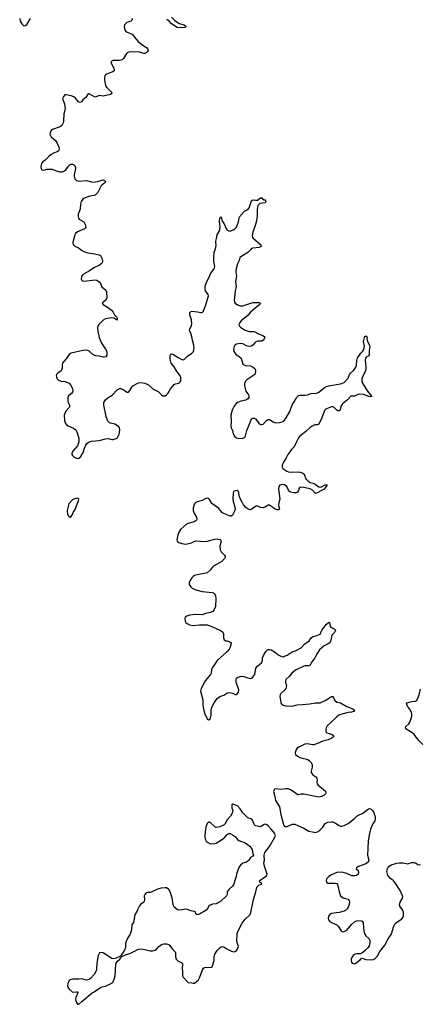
# Model space of a CAD drawing. Header units: inches. Extents: x 2133841 to 2292144, y 758099 to 915581.
# Tile 51 of 80: x 2216737 to 2223047, y 859821 to 875312. Entities that reach past the tile are written whole.
import ezdxf

# ---------------------------------------------------------------- set-up
doc = ezdxf.new("R2010")
doc.units = ezdxf.units.IN
doc.header["$MEASUREMENT"] = 0
for name, color, linetype in [('C2815', 7, 'Continuous'), ('C2816', 7, 'Continuous'), ('C2817', 7, 'Continuous'), ('C2826', 7, 'Continuous'), ('C2827', 7, 'Continuous')]:
    doc.layers.add(name, color=color, linetype=linetype)

msp = doc.modelspace()

# ---------------------------------------------------------------- linework, layer by layer
at = {"layer": 'C2815', "color": 6, "elevation": 300}
msp.add_lwpolyline([(2217652, 860000), (2217650, 859990), (2217621, 859930), (2217615, 859895), (2217631, 859850), (2217650, 859825), (2217670, 859821), (2217714, 859866), (2217878, 860000)], dxfattribs=at)
at = {"layer": 'C2816', "color": 6, "elevation": 300}
for points in [[(2217483, 870000), (2217413, 869910), (2217405, 869885), (2217407, 869830), (2217392, 869788), (2217337, 869750), (2217319, 869730), (2217314, 869710), (2217318, 869690), (2217330, 869662), (2217350, 869640), (2217386, 869626), (2217450, 869618), (2217514, 869594), (2217538, 869570), (2217569, 869509), (2217572, 869470), (2217568, 869450), (2217551, 869429), (2217505, 869395), (2217494, 869370), (2217493, 869310), (2217499, 869290), (2217523, 869250), (2217525, 869230), (2217519, 869210), (2217466, 869154), (2217446, 869114), (2217440, 869090), (2217444, 869004), (2217460, 868960), (2217477, 868937), (2217502, 868922), (2217586, 868886), (2217619, 868859), (2217636, 868830), (2217667, 868727), (2217668, 868670), (2217646, 868610), (2217580, 868530), (2217559, 868490), (2217561, 868470), (2217570, 868454), (2217593, 868430), (2217630, 868412), (2217650, 868410), (2217670, 868416), (2217698, 868442), (2217736, 868504), (2217758, 868570), (2217780, 868620), (2217797, 868643), (2217831, 868669), (2217870, 868681), (2217990, 868690), (2218090, 868720), (2218130, 868722), (2218190, 868709), (2218211, 868709), (2218258, 868722), (2218270, 868730), (2218284, 868750), (2218303, 868790), (2218307, 868810), (2218312, 868870), (2218309, 868890), (2218293, 868913), (2218234, 868950), (2218170, 868964), (2218150, 868972), (2218129, 868989), (2218118, 869010), (2218098, 869070), (2218060, 869250), (2218065, 869290), (2218087, 869333), (2218130, 869369), (2218195, 869405), (2218272, 869490), (2218309, 869510), (2218330, 869508), (2218370, 869490), (2218430, 869454), (2218450, 869454), (2218470, 869477), (2218501, 869530), (2218519, 869550), (2218610, 869600), (2218650, 869605), (2218710, 869592), (2218767, 869570), (2218841, 869501), (2218920, 869460), (2218970, 869409), (2218990, 869396), (2219010, 869392), (2219030, 869397), (2219050, 869410), (2219068, 869432), (2219110, 869506), (2219169, 869571), (2219190, 869583), (2219244, 869596), (2219262, 869610), (2219273, 869630), (2219276, 869644), (2219274, 869690), (2219265, 869710), (2219206, 869786), (2219170, 869850), (2219124, 869910), (2219105, 869970), (2219105, 870000)], [(2219235, 870000), (2219290, 869966), (2219310, 869963), (2219335, 869970), (2219361, 870000)], [(2220000, 867524), (2219934, 867554), (2219867, 867627), (2219763, 867703), (2219725, 867765), (2219710, 867781), (2219690, 867786), (2219670, 867781), (2219610, 867750), (2219530, 867727), (2219510, 867715), (2219490, 867693), (2219479, 867670), (2219469, 867631), (2219470, 867590), (2219486, 867550), (2219523, 867483), (2219529, 867451), (2219523, 867437), (2219514, 867426), (2219487, 867413), (2219407, 867393), (2219364, 867376), (2219270, 867291), (2219234, 867230), (2219212, 867130), (2219215, 867110), (2219245, 867085), (2219290, 867070), (2219350, 867062), (2219430, 867077), (2219510, 867112), (2219650, 867100), (2219690, 867106), (2219810, 867139), (2219850, 867143), (2219890, 867135), (2219899, 867130), (2219910, 867110), (2219892, 867030), (2219894, 866970), (2219910, 866940), (2219961, 866890), (2219974, 866870), (2219976, 866850), (2219970, 866841), (2219920, 866790), (2219790, 866715), (2219770, 866696), (2219735, 866650), (2219690, 866610), (2219670, 866602), (2219610, 866596), (2219530, 866580), (2219490, 866566), (2219470, 866553), (2219448, 866530), (2219420, 866490), (2219406, 866450), (2219408, 866428), (2219433, 866390), (2219456, 866370), (2219510, 866342), (2219610, 866317), (2219770, 866299), (2219790, 866294), (2219803, 866283), (2219822, 866250), (2219825, 866205), (2219819, 866081), (2219796, 866024), (2219777, 866003), (2219737, 865983), (2219670, 865968), (2219610, 865947), (2219510, 865955), (2219410, 865946), (2219369, 865930), (2219346, 865910), (2219338, 865890), (2219341, 865850), (2219352, 865830), (2219375, 865810), (2219413, 865793), (2219470, 865783), (2219570, 865794), (2219650, 865794), (2219690, 865789), (2219764, 865764), (2219910, 865698), (2219935, 865675), (2219946, 865650), (2219948, 865588), (2219950, 865570), (2219958, 865558), (2219982, 865542), (2220000, 865538)], [(2220000, 865369), (2219996, 865364), (2219850, 865230), (2219783, 865137), (2219760, 865090), (2219751, 865030), (2219742, 865010), (2219657, 864910), (2219594, 864790), (2219587, 864747), (2219599, 864690), (2219624, 864610), (2219622, 864530), (2219630, 864470), (2219650, 864401), (2219683, 864323), (2219690, 864311), (2219710, 864295), (2219730, 864301), (2219745, 864330), (2219751, 864369), (2219751, 864450), (2219764, 864496), (2219798, 864562), (2219845, 864630), (2219890, 864663), (2219950, 864686), (2220000, 864714)], [(2220000, 862713), (2219970, 862657), (2219956, 862644), (2219890, 862614), (2219830, 862603), (2219810, 862613), (2219730, 862687), (2219710, 862686), (2219690, 862664), (2219670, 862610), (2219652, 862490), (2219653, 862450), (2219663, 862410), (2219673, 862390), (2219692, 862370), (2219730, 862350), (2219750, 862347), (2219810, 862350), (2219830, 862356), (2219930, 862418), (2219967, 862450), (2220000, 862486)], [(2220000, 861540), (2219994, 861530), (2219900, 861440), (2219830, 861401), (2219775, 861395), (2219737, 861383), (2219716, 861364), (2219683, 861310), (2219661, 861290), (2219570, 861240), (2219530, 861230), (2219510, 861244), (2219507, 861270), (2219490, 861283), (2219430, 861290), (2219370, 861318), (2219250, 861304), (2219225, 861310), (2219190, 861332), (2219170, 861350), (2219154, 861390), (2219137, 861497), (2219108, 861590), (2219085, 861625), (2219050, 861652), (2219030, 861656), (2218967, 861647), (2218909, 861631), (2218810, 861585), (2218790, 861581), (2218750, 861582), (2218730, 861576), (2218709, 861551), (2218699, 861530), (2218705, 861470), (2218699, 861441), (2218690, 861428), (2218639, 861390), (2218623, 861370), (2218591, 861310), (2218577, 861270), (2218553, 861227), (2218530, 861110), (2218506, 861070), (2218502, 861050), (2218493, 860970), (2218475, 860925), (2218431, 860849), (2218415, 860810), (2218406, 860770), (2218405, 860710), (2218391, 860689), (2218376, 860650), (2218350, 860621), (2218323, 860577), (2218255, 860545), (2218210, 860536), (2218190, 860541), (2218050, 860632), (2218023, 860637), (2217992, 860630), (2217973, 860587), (2217950, 860470), (2217946, 860374), (2217942, 860350), (2217908, 860290), (2217851, 860229), (2217830, 860211), (2217790, 860199), (2217710, 860220), (2217670, 860215), (2217570, 860218), (2217532, 860208), (2217510, 860184), (2217496, 860144), (2217490, 860110), (2217501, 860081), (2217518, 860058), (2217570, 860013), (2217630, 860019), (2217650, 860015), (2217654, 860010), (2217652, 860000)], [(2217878, 860000), (2217879, 860001), (2217910, 860017), (2218012, 860088), (2218030, 860096), (2218090, 860108), (2218190, 860154), (2218210, 860176), (2218230, 860230), (2218239, 860270), (2218252, 860450), (2218257, 860470), (2218278, 860502), (2218312, 860530), (2218329, 860550), (2218335, 860565), (2218345, 860575), (2218415, 860605), (2218470, 860622), (2218610, 860688), (2218650, 860694), (2218710, 860685), (2218790, 860661), (2218830, 860664), (2218870, 860675), (2218890, 860686), (2218930, 860733), (2218970, 860761), (2219008, 860770), (2219050, 860771), (2219090, 860759), (2219142, 860690), (2219186, 860646), (2219193, 860630), (2219190, 860570), (2219204, 860530), (2219230, 860506), (2219290, 860475), (2219301, 860461), (2219304, 860444), (2219295, 860385), (2219302, 860330), (2219302, 860270), (2219310, 860246), (2219390, 860164), (2219450, 860158), (2219470, 860151), (2219490, 860154), (2219552, 860208), (2219573, 860247), (2219615, 860365), (2219630, 860390), (2219650, 860400), (2219670, 860404), (2219750, 860401), (2219767, 860413), (2219798, 860510), (2219799, 860570), (2219812, 860608), (2219845, 860670), (2219888, 860712), (2219910, 860725), (2219930, 860728), (2219950, 860724), (2220000, 860696)]]:
    msp.add_lwpolyline(points, dxfattribs=at)
msp.add_lwpolyline([(2217650, 867782), (2217630, 867779), (2217590, 867769), (2217570, 867759), (2217510, 867694), (2217484, 867590), (2217484, 867570), (2217490, 867538), (2217503, 867510), (2217510, 867499), (2217530, 867487), (2217550, 867497), (2217570, 867525), (2217582, 867558), (2217610, 867607), (2217664, 867750), (2217668, 867770), (2217659, 867779)], close=True, dxfattribs=at)
at = {"layer": 'C2817', "color": 6, "elevation": 300}
for points in [[(2216737, 875330), (2216746, 875290), (2216753, 875273), (2216769, 875249), (2216790, 875228), (2216810, 875218), (2216830, 875221), (2216850, 875236), (2216907, 875330)], [(2218511, 875331), (2218510, 875310), (2218486, 875290), (2218427, 875270), (2218397, 875243), (2218389, 875230), (2218382, 875198), (2218392, 875152), (2218410, 875128), (2218430, 875115), (2218510, 875086), (2218570, 875006), (2218602, 874970), (2218677, 874910), (2218736, 874876), (2218756, 874850), (2218760, 874830), (2218752, 874810), (2218728, 874790), (2218710, 874781), (2218690, 874780), (2218610, 874806), (2218550, 874801), (2218490, 874805), (2218450, 874801), (2218430, 874793), (2218418, 874782), (2218370, 874701), (2218350, 874680), (2218310, 874670), (2218208, 874672), (2218193, 874667), (2218183, 874657), (2218179, 874650), (2218179, 874630), (2218219, 874550), (2218225, 874530), (2218224, 874510), (2218205, 874490), (2218117, 874463), (2218092, 874450), (2218079, 874430), (2218073, 874407), (2218075, 874370), (2218091, 874270), (2218108, 874248), (2218170, 874190), (2218184, 874170), (2218186, 874150), (2218167, 874133), (2218050, 874110), (2217990, 874118), (2217930, 874095), (2217904, 874104), (2217830, 874147), (2217816, 874144), (2217810, 874141), (2217777, 874090), (2217731, 874049), (2217710, 874018), (2217690, 874008), (2217662, 874022), (2217616, 874076), (2217590, 874099), (2217550, 874113), (2217471, 874129), (2217446, 874130), (2217430, 874109), (2217414, 874070), (2217443, 873990), (2217452, 873912), (2217450, 873890), (2217431, 873829), (2217426, 873710), (2217421, 873690), (2217400, 873650), (2217382, 873630), (2217361, 873619), (2217253, 873587), (2217233, 873567), (2217217, 873530), (2217213, 873510), (2217220, 873490), (2217235, 873470), (2217300, 873410), (2217329, 873370), (2217354, 873310), (2217360, 873270), (2217351, 873249), (2217330, 873231), (2217268, 873212), (2217233, 873190), (2217190, 873154), (2217140, 873100), (2217099, 873070), (2217080, 873050), (2217073, 873030), (2217070, 872990), (2217073, 872973), (2217086, 872950), (2217110, 872945), (2217170, 872959), (2217250, 872960), (2217310, 872936), (2217370, 872918), (2217410, 872920), (2217435, 872930), (2217462, 872950), (2217504, 873010), (2217530, 873033), (2217550, 873038), (2217570, 873038), (2217591, 873030), (2217610, 873010), (2217614, 872970), (2217593, 872870), (2217593, 872850), (2217606, 872806), (2217630, 872781), (2217670, 872773), (2217790, 872784), (2217870, 872759), (2217896, 872756), (2217970, 872765), (2218030, 872790), (2218050, 872792), (2218091, 872770), (2218083, 872750), (2218023, 872697), (2217966, 872594), (2217930, 872555), (2217912, 872548), (2217844, 872536), (2217755, 872505), (2217730, 872486), (2217707, 872453), (2217694, 872410), (2217688, 872330), (2217658, 872250), (2217658, 872210), (2217665, 872190), (2217676, 872176), (2217749, 872130), (2217770, 872090), (2217778, 872050), (2217770, 872030), (2217759, 872021), (2217650, 871977), (2217617, 871950), (2217606, 871930), (2217579, 871830), (2217574, 871810), (2217575, 871790), (2217584, 871770), (2217604, 871750), (2217663, 871723), (2217710, 871687), (2217750, 871665), (2217810, 871642), (2217890, 871634), (2217990, 871611), (2218010, 871601), (2218023, 871583), (2218037, 871550), (2218041, 871510), (2218034, 871486), (2218023, 871470), (2217994, 871450), (2217904, 871410), (2217837, 871363), (2217744, 871310), (2217723, 871290), (2217713, 871270), (2217708, 871228), (2217716, 871210), (2217750, 871197), (2217930, 871219), (2217953, 871213), (2217990, 871187), (2218010, 871160), (2218033, 871110), (2218095, 871055), (2218107, 871030), (2218110, 870929), (2218090, 870895), (2218051, 870870), (2218036, 870850), (2218051, 870830), (2218119, 870790), (2218182, 870742), (2218211, 870711), (2218232, 870670), (2218265, 870630), (2218271, 870609), (2218270, 870586), (2218218, 870618), (2218190, 870623), (2218090, 870604), (2218050, 870583), (2217984, 870516), (2217969, 870490), (2217964, 870470), (2217966, 870410), (2217991, 870310), (2218025, 870225), (2218090, 870130), (2218108, 870090), (2218108, 870032), (2218095, 870010), (2218070, 870002), (2218050, 870002), (2217990, 870019), (2217930, 870024), (2217890, 870044), (2217830, 870097), (2217810, 870106), (2217773, 870113), (2217730, 870110), (2217550, 870068), (2217517, 870043), (2217483, 870000)], [(2219129, 875350), (2219182, 875302), (2219250, 875253), (2219328, 875230), (2219354, 875210), (2219355, 875205), (2219347, 875193), (2219331, 875189), (2219250, 875183), (2219216, 875190), (2219129, 875249), (2219090, 875288), (2219054, 875314)], [(2219361, 870000), (2219379, 870021), (2219450, 870065), (2219473, 870090), (2219483, 870150), (2219480, 870190), (2219458, 870270), (2219445, 870350), (2219413, 870430), (2219418, 870450), (2219445, 870495), (2219451, 870529), (2219443, 870590), (2219417, 870670), (2219417, 870703), (2219430, 870718), (2219455, 870725), (2219537, 870717), (2219590, 870703), (2219610, 870708), (2219630, 870726), (2219639, 870741), (2219670, 870828), (2219710, 870970), (2219706, 870990), (2219666, 871046), (2219659, 871079), (2219661, 871119), (2219675, 871165), (2219730, 871290), (2219750, 871325), (2219799, 871390), (2219808, 871410), (2219810, 871430), (2219795, 871510), (2219795, 871575), (2219802, 871650), (2219828, 871730), (2219831, 871770), (2219824, 871810), (2219825, 871830), (2219838, 871870), (2219847, 871930), (2219882, 871990), (2219897, 872050), (2219884, 872150), (2219890, 872190), (2219902, 872198), (2219910, 872210), (2219925, 872145), (2219952, 872110), (2219988, 872028), (2220000, 872013)], [(2219105, 870000), (2219106, 870030), (2219119, 870050), (2219130, 870054), (2219150, 870052), (2219235, 870000)]]:
    msp.add_lwpolyline(points, dxfattribs=at)
at = {"layer": 'C2826', "color": 6, "elevation": 300}
for points in [[(2222192, 870000), (2222184, 869990), (2222179, 869950), (2222190, 869850), (2222188, 869810), (2222169, 869750), (2222127, 869670), (2222125, 869630), (2222136, 869596), (2222189, 869510), (2222214, 869470), (2222280, 869390), (2222278, 869382), (2222270, 869377), (2222237, 869383), (2222154, 869414), (2222090, 869422), (2222063, 869417), (2222010, 869391), (2221953, 869387), (2221901, 869330), (2221822, 869270), (2221802, 869238), (2221782, 869178), (2221770, 869157), (2221750, 869157), (2221730, 869170), (2221689, 869209), (2221670, 869219), (2221650, 869222), (2221570, 869192), (2221550, 869180), (2221531, 869149), (2221496, 869050), (2221450, 868950), (2221430, 868939), (2221383, 868937), (2221341, 868919), (2221310, 868897), (2221245, 868835), (2221150, 868759), (2221130, 868732), (2221096, 868670), (2221062, 868590), (2221019, 868550), (2220990, 868513), (2220962, 868470), (2220930, 868410), (2220890, 868351), (2220873, 868310), (2220870, 868270), (2220884, 868250), (2220945, 868210), (2220970, 868199), (2221012, 868192), (2221110, 868201), (2221154, 868194), (2221199, 868179), (2221220, 868160), (2221244, 868090), (2221279, 868050), (2221310, 868030), (2221358, 868018), (2221390, 868004), (2221450, 867963), (2221470, 867960), (2221490, 867963), (2221550, 867995), (2221575, 867995), (2221582, 867990), (2221550, 867946), (2221530, 867927), (2221501, 867910), (2221410, 867864), (2221390, 867863), (2221350, 867910), (2221310, 867930), (2221207, 867953), (2221163, 867957), (2221143, 867950), (2221130, 867905), (2221110, 867877), (2221090, 867870), (2221050, 867870), (2221010, 867877), (2220985, 867890), (2220969, 867909), (2220942, 867970), (2220925, 867985), (2220910, 867992), (2220870, 867997), (2220836, 867990), (2220819, 867970), (2220812, 867930), (2220834, 867770), (2220819, 867710), (2220814, 867670), (2220830, 867610), (2220810, 867601), (2220790, 867601), (2220763, 867610), (2220670, 867675), (2220650, 867676), (2220596, 867644), (2220570, 867634), (2220530, 867640), (2220490, 867657), (2220461, 867659), (2220370, 867602), (2220350, 867604), (2220330, 867614), (2220299, 867639), (2220262, 867682), (2220239, 867719), (2220200, 867800), (2220187, 867870), (2220177, 867897), (2220165, 867905), (2220130, 867900), (2220112, 867888), (2220102, 867870), (2220096, 867770), (2220099, 867730), (2220125, 867650), (2220129, 867610), (2220117, 867570), (2220090, 867515), (2220070, 867501), (2220050, 867502), (2220000, 867524)], [(2220209, 870000), (2220219, 869990), (2220233, 869967), (2220251, 869890), (2220290, 869872), (2220370, 869865), (2220410, 869844), (2220430, 869828), (2220444, 869810), (2220452, 869790), (2220453, 869770), (2220439, 869730), (2220314, 869646), (2220295, 869625), (2220280, 869590), (2220280, 869550), (2220300, 869470), (2220342, 869410), (2220348, 869390), (2220344, 869370), (2220334, 869350), (2220310, 869330), (2220296, 869324), (2220228, 869310), (2220169, 869290), (2220147, 869273), (2220113, 869230), (2220082, 869170), (2220063, 869090), (2220069, 868990), (2220063, 868923), (2220070, 868890), (2220087, 868850), (2220097, 868797), (2220119, 868759), (2220153, 868733), (2220190, 868721), (2220250, 868728), (2220290, 868745), (2220314, 868850), (2220342, 868910), (2220370, 868993), (2220390, 869032), (2220410, 869043), (2220430, 869045), (2220450, 869032), (2220502, 868962), (2220530, 868944), (2220550, 868941), (2220570, 868950), (2220627, 869010), (2220650, 869022), (2220670, 869021), (2220730, 868984), (2220770, 868971), (2220830, 868973), (2220870, 868983), (2220883, 868990), (2220906, 869010), (2220934, 869046), (2220992, 869150), (2221026, 869254), (2221060, 869300), (2221104, 869376), (2221130, 869400), (2221150, 869404), (2221230, 869405), (2221268, 869412), (2221330, 869433), (2221410, 869436), (2221430, 869441), (2221450, 869452), (2221530, 869519), (2221570, 869541), (2221607, 869553), (2221790, 869583), (2221850, 869605), (2221909, 869670), (2221933, 869730), (2221946, 869750), (2222000, 869800), (2222032, 869848), (2222041, 869879), (2222046, 869950), (2222056, 869990), (2222063, 870000)], [(2220000, 864714), (2220010, 864720), (2220046, 864726), (2220070, 864724), (2220095, 864715), (2220130, 864696), (2220145, 864695), (2220170, 864710), (2220186, 864734), (2220190, 864770), (2220149, 864891), (2220145, 864930), (2220151, 864950), (2220173, 864970), (2220230, 864982), (2220270, 864979), (2220330, 864956), (2220368, 864948), (2220390, 864952), (2220410, 864967), (2220439, 865010), (2220458, 865110), (2220481, 865139), (2220522, 865170), (2220545, 865195), (2220561, 865230), (2220563, 865270), (2220576, 865310), (2220613, 865370), (2220642, 865399), (2220650, 865404), (2220670, 865405), (2220696, 865396), (2220750, 865366), (2220816, 865316), (2220850, 865298), (2220890, 865290), (2220910, 865296), (2220950, 865315), (2221030, 865369), (2221090, 865390), (2221168, 865430), (2221230, 865490), (2221298, 865542), (2221332, 865590), (2221350, 865601), (2221418, 865622), (2221470, 865646), (2221496, 865710), (2221510, 865730), (2221570, 865800), (2221610, 865833), (2221615, 865830), (2221628, 865770), (2221637, 865757), (2221690, 865728), (2221710, 865710), (2221707, 865690), (2221695, 865670), (2221652, 865628), (2221636, 865550), (2221620, 865510), (2221598, 865490), (2221530, 865459), (2221461, 865399), (2221422, 865338), (2221388, 865270), (2221340, 865210), (2221310, 865159), (2221290, 865146), (2221230, 865145), (2221210, 865139), (2221082, 865078), (2221021, 865030), (2220980, 864980), (2220928, 864932), (2220922, 864910), (2220924, 864890), (2220937, 864830), (2220931, 864790), (2220913, 864767), (2220849, 864710), (2220837, 864690), (2220835, 864670), (2220849, 864569), (2220854, 864554), (2220870, 864534), (2220930, 864519), (2221027, 864513), (2221105, 864535), (2221190, 864536), (2221306, 864546), (2221390, 864564), (2221470, 864563), (2221550, 864600), (2221630, 864656), (2221650, 864664), (2221670, 864663), (2221680, 864650), (2221701, 864601), (2221730, 864576), (2221790, 864564), (2221890, 864504), (2221983, 864470), (2222010, 864450), (2222003, 864430), (2221994, 864426), (2221962, 864418), (2221910, 864413), (2221810, 864388), (2221764, 864370), (2221730, 864344), (2221633, 864247), (2221580, 864200), (2221563, 864170), (2221557, 864150), (2221560, 864110), (2221577, 864090), (2221650, 864072), (2221678, 864050), (2221680, 864030), (2221655, 864010), (2221598, 863982), (2221510, 863960), (2221430, 863924), (2221370, 863904), (2221350, 863904), (2221270, 863919), (2221228, 863912), (2221133, 863867), (2221106, 863850), (2221079, 863810), (2221074, 863770), (2221082, 863750), (2221110, 863723), (2221150, 863705), (2221273, 863673), (2221298, 863658), (2221327, 863627), (2221343, 863590), (2221345, 863570), (2221345, 863550), (2221330, 863490), (2221330, 863470), (2221338, 863450), (2221354, 863434), (2221400, 863400), (2221418, 863378), (2221422, 863350), (2221417, 863310), (2221423, 863290), (2221434, 863274), (2221553, 863173), (2221561, 863150), (2221552, 863130), (2221530, 863110), (2221490, 863091), (2221450, 863081), (2221390, 863090), (2221210, 863128), (2221170, 863125), (2221130, 863115), (2221117, 863117), (2221012, 863192), (2220970, 863210), (2220927, 863213), (2220850, 863201), (2220770, 863209), (2220750, 863204), (2220743, 863197), (2220736, 863170), (2220757, 863090), (2220765, 863030), (2220829, 862930), (2220850, 862805), (2220890, 862652), (2220905, 862625), (2220919, 862619), (2220950, 862621), (2221030, 862656), (2221070, 862655), (2221210, 862590), (2221290, 862545), (2221350, 862536), (2221390, 862525), (2221407, 862527), (2221430, 862533), (2221450, 862546), (2221510, 862610), (2221550, 862664), (2221590, 862686), (2221646, 862694), (2221670, 862692), (2221713, 862673), (2221770, 862632), (2221790, 862623), (2221810, 862622), (2221850, 862634), (2221910, 862666), (2222010, 862746), (2222050, 862785), (2222070, 862799), (2222136, 862824), (2222230, 862897), (2222250, 862900), (2222273, 862893), (2222290, 862877), (2222308, 862848), (2222336, 862770), (2222338, 862730), (2222330, 862707), (2222299, 862661), (2222264, 862576), (2222243, 862490), (2222225, 862390), (2222216, 862170), (2222235, 862090), (2222224, 862056), (2222191, 862029), (2222074, 861990), (2222041, 861970), (2222035, 861950), (2222070, 861925), (2222075, 861890), (2222066, 861870), (2222042, 861850), (2222010, 861840), (2221970, 861844), (2221890, 861877), (2221810, 861901), (2221730, 861893), (2221650, 861857), (2221606, 861830), (2221570, 861794), (2221564, 861770), (2221570, 861741), (2221590, 861725), (2221708, 861728), (2221730, 861722), (2221744, 861704), (2221770, 861588), (2221791, 861530), (2221810, 861510), (2221830, 861498), (2221910, 861473), (2221927, 861450), (2221931, 861430), (2221926, 861390), (2221912, 861350), (2221896, 861324), (2221870, 861296), (2221850, 861284), (2221770, 861263), (2221684, 861256), (2221650, 861251), (2221636, 861244), (2221615, 861230), (2221602, 861210), (2221594, 861170), (2221599, 861150), (2221618, 861130), (2221650, 861110), (2221731, 861071), (2221753, 861050), (2221798, 860978), (2221810, 860967), (2221830, 860962), (2221850, 860967), (2221890, 860990), (2221964, 861076), (2222010, 861118), (2222030, 861128), (2222070, 861138), (2222116, 861136), (2222130, 861128), (2222145, 861105), (2222159, 860979), (2222170, 860930), (2222190, 860897), (2222242, 860850), (2222251, 860831), (2222253, 860787), (2222240, 860740), (2222225, 860715), (2222185, 860675), (2222142, 860638), (2222110, 860617), (2222050, 860616), (2222021, 860610), (2221990, 860591), (2221972, 860570), (2221960, 860530), (2221960, 860510), (2221965, 860485), (2221976, 860470), (2221990, 860462), (2222010, 860460), (2222030, 860468), (2222098, 860522), (2222110, 860538), (2222130, 860545), (2222188, 860528), (2222270, 860522), (2222310, 860525), (2222330, 860535), (2222370, 860582), (2222410, 860650), (2222488, 860750), (2222543, 860850), (2222579, 860901), (2222592, 860928), (2222628, 861052), (2222649, 861091), (2222670, 861110), (2222754, 861166), (2222779, 861190), (2222784, 861216), (2222783, 861270), (2222766, 861310), (2222723, 861363), (2222717, 861390), (2222729, 861430), (2222764, 861490), (2222769, 861510), (2222767, 861530), (2222729, 861610), (2222651, 861731), (2222623, 861763), (2222570, 861804), (2222537, 861850), (2222528, 861870), (2222521, 861910), (2222529, 861950), (2222542, 861978), (2222550, 861990), (2222586, 862014), (2222678, 862042), (2222712, 862048), (2222770, 862049), (2222850, 862029), (2222910, 862050), (2222950, 862052), (2222970, 862045), (2223010, 862020), (2223030, 862018), (2223050, 862023)], [(2220000, 865538), (2220046, 865526), (2220066, 865506), (2220064, 865470), (2220048, 865430), (2220035, 865410), (2220000, 865369)], [(2223089, 863910), (2223026, 863970), (2222948, 864068), (2222915, 864095), (2222850, 864133), (2222830, 864150), (2222815, 864170), (2222820, 864190), (2222865, 864235), (2222882, 864258), (2222914, 864350), (2222913, 864390), (2222909, 864410), (2222891, 864450), (2222845, 864510), (2222831, 864550), (2222838, 864562), (2222870, 864577), (2222915, 864585), (2222970, 864588), (2222990, 864600), (2223029, 864690), (2223050, 864779)], [(2220000, 860696), (2220075, 860655), (2220110, 860644), (2220130, 860651), (2220150, 860668), (2220174, 860706), (2220181, 860730), (2220157, 860810), (2220161, 860930), (2220173, 860967), (2220240, 861100), (2220290, 861163), (2220357, 861223), (2220370, 861241), (2220420, 861470), (2220455, 861590), (2220470, 861666), (2220510, 861699), (2220553, 861710), (2220546, 861730), (2220530, 861733), (2220513, 861750), (2220520, 861770), (2220610, 861833), (2220628, 861850), (2220635, 861870), (2220585, 862010), (2220584, 862050), (2220591, 862090), (2220589, 862170), (2220600, 862210), (2220674, 862306), (2220758, 862450), (2220765, 862470), (2220763, 862490), (2220753, 862510), (2220699, 862579), (2220650, 862630), (2220630, 862646), (2220610, 862653), (2220589, 862651), (2220530, 862614), (2220450, 862627), (2220431, 862651), (2220409, 862709), (2220393, 862733), (2220330, 862754), (2220251, 862831), (2220210, 862899), (2220170, 862945), (2220110, 862967), (2220091, 862969), (2220081, 862959), (2220079, 862950), (2220080, 862910), (2220092, 862870), (2220084, 862830), (2220059, 862781), (2220002, 862718), (2220000, 862713)], [(2220000, 862486), (2220010, 862497), (2220030, 862509), (2220050, 862509), (2220090, 862488), (2220136, 862456), (2220170, 862415), (2220190, 862399), (2220290, 862359), (2220362, 862310), (2220398, 862250), (2220410, 862194), (2220422, 862170), (2220411, 862150), (2220370, 862129), (2220347, 862090), (2220329, 862071), (2220310, 862058), (2220250, 862040), (2220215, 862010), (2220195, 861985), (2220172, 861930), (2220154, 861870), (2220148, 861830), (2220125, 861770), (2220108, 861710), (2220090, 861680), (2220039, 861630), (2220006, 861590), (2220006, 861550), (2220000, 861540)]]:
    msp.add_lwpolyline(points, dxfattribs=at)
at = {"layer": 'C2827', "color": 6, "elevation": 300}
for points in [[(2220000, 872013), (2220010, 872001), (2220030, 871989), (2220050, 871987), (2220112, 872010), (2220137, 872030), (2220150, 872050), (2220183, 872130), (2220192, 872190), (2220199, 872210), (2220279, 872301), (2220330, 872327), (2220350, 872350), (2220390, 872464), (2220410, 872476), (2220450, 872471), (2220485, 872475), (2220530, 872511), (2220550, 872511), (2220570, 872479), (2220590, 872485), (2220599, 872479), (2220615, 872450), (2220601, 872430), (2220522, 872418), (2220508, 872412), (2220488, 872390), (2220481, 872370), (2220475, 872310), (2220478, 872230), (2220465, 872150), (2220450, 872090), (2220407, 871970), (2220398, 871910), (2220404, 871890), (2220416, 871876), (2220533, 871770), (2220545, 871750), (2220511, 871730), (2220410, 871716), (2220390, 871710), (2220370, 871694), (2220333, 871650), (2220260, 871610), (2220207, 871570), (2220196, 871524), (2220167, 871470), (2220140, 871370), (2220142, 871330), (2220150, 871290), (2220138, 871190), (2220145, 871110), (2220132, 871048), (2220114, 870894), (2220119, 870870), (2220133, 870850), (2220168, 870828), (2220213, 870813), (2220250, 870813), (2220410, 870861), (2220505, 870865), (2220530, 870854), (2220532, 870850), (2220520, 870830), (2220445, 870775), (2220372, 870710), (2220334, 870666), (2220225, 870575), (2220204, 870550), (2220190, 870510), (2220197, 870490), (2220218, 870470), (2220286, 870430), (2220350, 870406), (2220430, 870407), (2220498, 870370), (2220564, 870344), (2220585, 870330), (2220597, 870310), (2220590, 870290), (2220570, 870268), (2220550, 870257), (2220488, 870252), (2220458, 870242), (2220442, 870230), (2220410, 870190), (2220385, 870175), (2220368, 870172), (2220330, 870175), (2220310, 870181), (2220253, 870213), (2220210, 870220), (2220150, 870209), (2220127, 870193), (2220113, 870170), (2220103, 870130), (2220110, 870090), (2220140, 870050), (2220198, 870010), (2220209, 870000)], [(2222063, 870000), (2222110, 870066), (2222144, 870096), (2222157, 870123), (2222166, 870174), (2222152, 870250), (2222166, 870310), (2222170, 870321), (2222190, 870339), (2222205, 870330), (2222210, 870310), (2222207, 870290), (2222219, 870239), (2222248, 870190), (2222252, 870172), (2222242, 870110), (2222243, 870037), (2222234, 870026), (2222200, 870010), (2222192, 870000)]]:
    msp.add_lwpolyline(points, dxfattribs=at)

doc.saveas('drawing.dxf')
